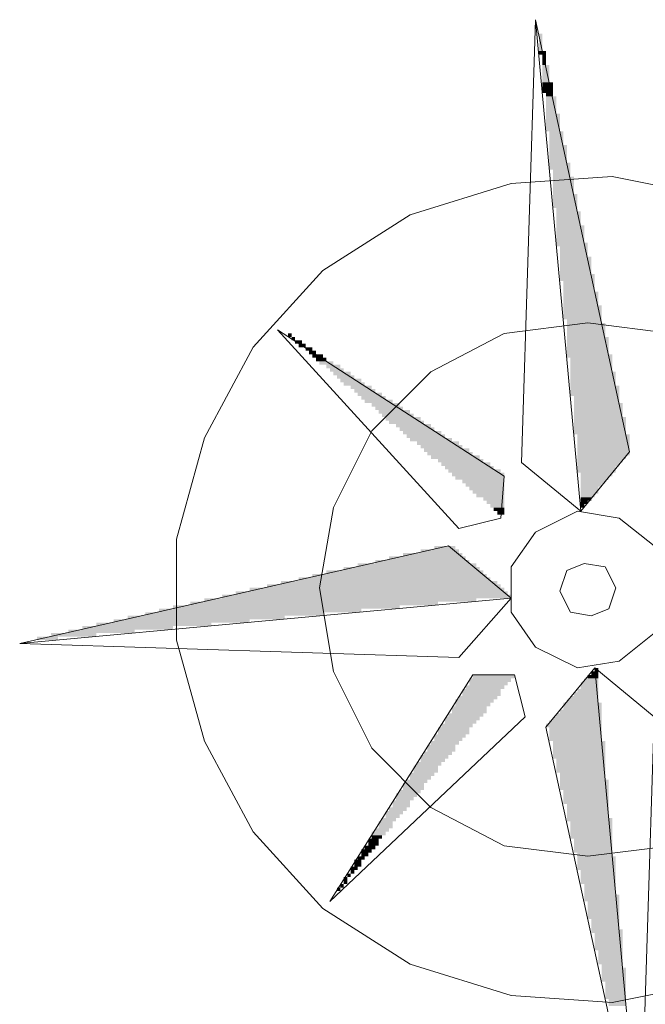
# Model space of a CAD drawing. Header units: millimetres. Extents: x -740 to 33545, y -26688 to 22494.
# Tile 71 of 256: x 12262 to 12414, y 7688 to 7927. Entities that reach past the tile are written whole.
import ezdxf

# ---------------------------------------------------------------- set-up
doc = ezdxf.new("R2010")
doc.units = ezdxf.units.MM
doc.header["$MEASUREMENT"] = 0
doc.layers.add('Nowe_820-G Rysunki Obrazki_Nr_pióra__1', color=252, linetype='Continuous', lineweight=13)
doc.layers.add('Nowe_820-G Rysunki Obrazki_Nr_pióra__23', color=252, linetype='Continuous', lineweight=15)

msp = doc.modelspace()

# ---------------------------------------------------------------- hatches: boundary and pattern name
at = {"layer": 'Nowe_820-G Rysunki Obrazki_Nr_pióra__1', "linetype": 'Continuous', "lineweight": 0}
for points in [[(12389.48, 7923.9), (12388.63, 7923.9), (12388.63, 7919.67), (12389.48, 7919.67)], [(12389.48, 7923.9), (12388.63, 7923.9), (12388.63, 7919.67), (12389.48, 7919.67)], [(12388.63, 7919.67), (12388.63, 7918.82), (12390.33, 7918.82), (12390.33, 7919.67)], [(12388.63, 7919.67), (12388.63, 7918.82), (12390.33, 7918.82), (12390.33, 7919.67)], [(12389.48, 7916.28), (12390.33, 7916.28), (12390.33, 7918.82), (12389.48, 7918.82)], [(12389.48, 7916.28), (12390.33, 7916.28), (12390.33, 7918.82), (12389.48, 7918.82)], [(12389.48, 7912.05), (12391.17, 7912.05), (12391.17, 7916.28), (12389.48, 7916.28)], [(12389.48, 7912.05), (12391.17, 7912.05), (12391.17, 7916.28), (12389.48, 7916.28)], [(12389.48, 7909.51), (12392.02, 7909.51), (12392.02, 7912.05), (12389.48, 7912.05)], [(12389.48, 7909.51), (12392.02, 7909.51), (12392.02, 7912.05), (12389.48, 7912.05)], [(12390.33, 7908.66), (12392.02, 7908.66), (12392.02, 7909.51), (12390.33, 7909.51)], [(12390.33, 7908.66), (12392.02, 7908.66), (12392.02, 7909.51), (12390.33, 7909.51)], [(12390.33, 7904.43), (12392.87, 7904.43), (12392.87, 7908.66), (12390.33, 7908.66)], [(12390.33, 7904.43), (12392.87, 7904.43), (12392.87, 7908.66), (12390.33, 7908.66)], [(12390.33, 7900.19), (12393.71, 7900.19), (12393.71, 7904.43), (12390.33, 7904.43)], [(12390.33, 7900.19), (12393.71, 7900.19), (12393.71, 7904.43), (12390.33, 7904.43)], [(12391.17, 7896.81), (12394.56, 7896.81), (12394.56, 7900.19), (12391.17, 7900.19)], [(12391.17, 7896.81), (12394.56, 7896.81), (12394.56, 7900.19), (12391.17, 7900.19)], [(12391.17, 7892.57), (12395.41, 7892.57), (12395.41, 7896.81), (12391.17, 7896.81)], [(12391.17, 7892.57), (12395.41, 7892.57), (12395.41, 7896.81), (12391.17, 7896.81)], [(12391.17, 7890.88), (12396.25, 7890.88), (12396.25, 7892.57), (12391.17, 7892.57)], [(12391.17, 7890.88), (12396.25, 7890.88), (12396.25, 7892.57), (12391.17, 7892.57)], [(12392.02, 7889.19), (12396.25, 7889.19), (12396.25, 7890.88), (12392.02, 7890.88)], [(12392.02, 7889.19), (12396.25, 7889.19), (12396.25, 7890.88), (12392.02, 7890.88)], [(12392.02, 7884.95), (12397.1, 7884.95), (12397.1, 7889.19), (12392.02, 7889.19)], [(12392.02, 7884.95), (12397.1, 7884.95), (12397.1, 7889.19), (12392.02, 7889.19)], [(12392.02, 7881.57), (12397.95, 7881.57), (12397.95, 7884.95), (12392.02, 7884.95)], [(12392.02, 7881.57), (12397.95, 7881.57), (12397.95, 7884.95), (12392.02, 7884.95)], [(12392.87, 7880.72), (12397.95, 7880.72), (12397.95, 7881.57), (12392.87, 7881.57)], [(12392.87, 7880.72), (12397.95, 7880.72), (12397.95, 7881.57), (12392.87, 7881.57)], [(12392.87, 7877.33), (12398.79, 7877.33), (12398.79, 7880.72), (12392.87, 7880.72)], [(12392.87, 7877.33), (12398.79, 7877.33), (12398.79, 7880.72), (12392.87, 7880.72)], [(12392.87, 7873.1), (12399.64, 7873.1), (12399.64, 7877.33), (12392.87, 7877.33)], [(12392.87, 7873.1), (12399.64, 7873.1), (12399.64, 7877.33), (12392.87, 7877.33)], [(12392.87, 7872.25), (12400.49, 7872.25), (12400.49, 7873.1), (12392.87, 7873.1)], [(12392.87, 7872.25), (12400.49, 7872.25), (12400.49, 7873.1), (12392.87, 7873.1)], [(12393.71, 7869.71), (12400.49, 7869.71), (12400.49, 7872.25), (12393.71, 7872.25)], [(12393.71, 7869.71), (12400.49, 7869.71), (12400.49, 7872.25), (12393.71, 7872.25)], [(12393.71, 7865.48), (12401.33, 7865.48), (12401.33, 7869.71), (12393.71, 7869.71)], [(12393.71, 7865.48), (12401.33, 7865.48), (12401.33, 7869.71), (12393.71, 7869.71)], [(12393.71, 7863.79), (12402.18, 7863.79), (12402.18, 7865.48), (12393.71, 7865.48)], [(12393.71, 7863.79), (12402.18, 7863.79), (12402.18, 7865.48), (12393.71, 7865.48)], [(12394.56, 7861.25), (12402.18, 7861.25), (12402.18, 7863.79), (12394.56, 7863.79)], [(12394.56, 7861.25), (12402.18, 7861.25), (12402.18, 7863.79), (12394.56, 7863.79)], [(12394.56, 7857.86), (12403.03, 7857.86), (12403.03, 7861.25), (12394.56, 7861.25)], [(12394.56, 7857.86), (12403.03, 7857.86), (12403.03, 7861.25), (12394.56, 7861.25)], [(12394.56, 7854.47), (12403.87, 7854.47), (12403.87, 7857.86), (12394.56, 7857.86)], [(12394.56, 7854.47), (12403.87, 7854.47), (12403.87, 7857.86), (12394.56, 7857.86)], [(12395.41, 7853.63), (12403.87, 7853.63), (12403.87, 7854.47), (12395.41, 7854.47)], [(12395.41, 7853.63), (12403.87, 7853.63), (12403.87, 7854.47), (12395.41, 7854.47)], [(12395.41, 7850.24), (12404.72, 7850.24), (12404.72, 7853.63), (12395.41, 7853.63)], [(12395.41, 7850.24), (12404.72, 7850.24), (12404.72, 7853.63), (12395.41, 7853.63)], [(12328.52, 7851.09), (12327.67, 7851.09), (12327.67, 7850.24), (12328.52, 7850.24)], [(12328.52, 7851.09), (12327.67, 7851.09), (12327.67, 7850.24), (12328.52, 7850.24)], [(12328.52, 7849.39), (12329.37, 7849.39), (12329.37, 7850.24), (12328.52, 7850.24)], [(12328.52, 7849.39), (12329.37, 7849.39), (12329.37, 7850.24), (12328.52, 7850.24)], [(12395.41, 7846.01), (12405.57, 7846.01), (12405.57, 7850.24), (12395.41, 7850.24)], [(12395.41, 7846.01), (12405.57, 7846.01), (12405.57, 7850.24), (12395.41, 7850.24)], [(12329.37, 7848.55), (12331.06, 7848.55), (12331.06, 7849.39), (12329.37, 7849.39)], [(12329.37, 7848.55), (12331.06, 7848.55), (12331.06, 7849.39), (12329.37, 7849.39)], [(12330.21, 7847.7), (12331.91, 7847.7), (12331.91, 7848.55), (12330.21, 7848.55)], [(12330.21, 7847.7), (12331.91, 7847.7), (12331.91, 7848.55), (12330.21, 7848.55)], [(12331.91, 7846.85), (12333.6, 7846.85), (12333.6, 7847.7), (12331.91, 7847.7)], [(12331.91, 7846.85), (12333.6, 7846.85), (12333.6, 7847.7), (12331.91, 7847.7)], [(12332.75, 7846.01), (12334.45, 7846.01), (12334.45, 7846.85), (12332.75, 7846.85)], [(12332.75, 7846.01), (12334.45, 7846.01), (12334.45, 7846.85), (12332.75, 7846.85)], [(12333.6, 7845.16), (12336.14, 7845.16), (12336.14, 7846.01), (12333.6, 7846.01)], [(12333.6, 7845.16), (12336.14, 7845.16), (12336.14, 7846.01), (12333.6, 7846.01)], [(12395.41, 7845.16), (12406.41, 7845.16), (12406.41, 7846.01), (12395.41, 7846.01)], [(12395.41, 7845.16), (12406.41, 7845.16), (12406.41, 7846.01), (12395.41, 7846.01)], [(12334.45, 7844.31), (12336.99, 7844.31), (12336.99, 7845.16), (12334.45, 7845.16)], [(12334.45, 7844.31), (12336.99, 7844.31), (12336.99, 7845.16), (12334.45, 7845.16)], [(12335.29, 7843.47), (12338.68, 7843.47), (12338.68, 7844.31), (12335.29, 7844.31)], [(12335.29, 7843.47), (12338.68, 7843.47), (12338.68, 7844.31), (12335.29, 7844.31)], [(12336.99, 7842.62), (12340.37, 7842.62), (12340.37, 7843.47), (12336.99, 7843.47)], [(12336.99, 7842.62), (12340.37, 7842.62), (12340.37, 7843.47), (12336.99, 7843.47)], [(12396.25, 7841.77), (12406.41, 7841.77), (12406.41, 7845.16), (12396.25, 7845.16)], [(12396.25, 7841.77), (12406.41, 7841.77), (12406.41, 7845.16), (12396.25, 7845.16)], [(12337.83, 7841.77), (12341.22, 7841.77), (12341.22, 7842.62), (12337.83, 7842.62)], [(12337.83, 7841.77), (12341.22, 7841.77), (12341.22, 7842.62), (12337.83, 7842.62)], [(12338.68, 7840.93), (12342.91, 7840.93), (12342.91, 7841.77), (12338.68, 7841.77)], [(12338.68, 7840.93), (12342.91, 7840.93), (12342.91, 7841.77), (12338.68, 7841.77)], [(12339.53, 7840.08), (12343.76, 7840.08), (12343.76, 7840.93), (12339.53, 7840.93)], [(12339.53, 7840.08), (12343.76, 7840.08), (12343.76, 7840.93), (12339.53, 7840.93)], [(12396.25, 7838.39), (12407.26, 7838.39), (12407.26, 7841.77), (12396.25, 7841.77)], [(12396.25, 7838.39), (12407.26, 7838.39), (12407.26, 7841.77), (12396.25, 7841.77)], [(12340.37, 7839.23), (12345.45, 7839.23), (12345.45, 7840.08), (12340.37, 7840.08)], [(12340.37, 7839.23), (12345.45, 7839.23), (12345.45, 7840.08), (12340.37, 7840.08)], [(12341.22, 7838.39), (12346.3, 7838.39), (12346.3, 7839.23), (12341.22, 7839.23)], [(12341.22, 7838.39), (12346.3, 7838.39), (12346.3, 7839.23), (12341.22, 7839.23)], [(12342.91, 7837.54), (12347.99, 7837.54), (12347.99, 7838.39), (12342.91, 7838.39)], [(12342.91, 7837.54), (12347.99, 7837.54), (12347.99, 7838.39), (12342.91, 7838.39)], [(12396.25, 7835.85), (12408.11, 7835.85), (12408.11, 7838.39), (12396.25, 7838.39)], [(12396.25, 7835.85), (12408.11, 7835.85), (12408.11, 7838.39), (12396.25, 7838.39)], [(12343.76, 7836.69), (12348.84, 7836.69), (12348.84, 7837.54), (12343.76, 7837.54)], [(12343.76, 7836.69), (12348.84, 7836.69), (12348.84, 7837.54), (12343.76, 7837.54)], [(12344.61, 7835.85), (12350.53, 7835.85), (12350.53, 7836.69), (12344.61, 7836.69)], [(12344.61, 7835.85), (12350.53, 7835.85), (12350.53, 7836.69), (12344.61, 7836.69)], [(12345.45, 7835), (12351.38, 7835), (12351.38, 7835.85), (12345.45, 7835.85)], [(12345.45, 7835), (12351.38, 7835), (12351.38, 7835.85), (12345.45, 7835.85)], [(12397.1, 7834.15), (12408.11, 7834.15), (12408.11, 7835.85), (12397.1, 7835.85)], [(12397.1, 7834.15), (12408.11, 7834.15), (12408.11, 7835.85), (12397.1, 7835.85)], [(12346.3, 7834.15), (12353.07, 7834.15), (12353.07, 7835), (12346.3, 7835)], [(12346.3, 7834.15), (12353.07, 7834.15), (12353.07, 7835), (12346.3, 7835)], [(12347.99, 7833.31), (12354.77, 7833.31), (12354.77, 7834.15), (12347.99, 7834.15)], [(12347.99, 7833.31), (12354.77, 7833.31), (12354.77, 7834.15), (12347.99, 7834.15)], [(12348.84, 7832.46), (12355.61, 7832.46), (12355.61, 7833.31), (12348.84, 7833.31)], [(12348.84, 7832.46), (12355.61, 7832.46), (12355.61, 7833.31), (12348.84, 7833.31)], [(12397.1, 7830.77), (12408.95, 7830.77), (12408.95, 7834.15), (12397.1, 7834.15)], [(12397.1, 7830.77), (12408.95, 7830.77), (12408.95, 7834.15), (12397.1, 7834.15)], [(12349.69, 7831.61), (12357.31, 7831.61), (12357.31, 7832.46), (12349.69, 7832.46)], [(12349.69, 7831.61), (12357.31, 7831.61), (12357.31, 7832.46), (12349.69, 7832.46)], [(12350.53, 7830.77), (12358.15, 7830.77), (12358.15, 7831.61), (12350.53, 7831.61)], [(12350.53, 7830.77), (12358.15, 7830.77), (12358.15, 7831.61), (12350.53, 7831.61)], [(12351.38, 7829.92), (12359.85, 7829.92), (12359.85, 7830.77), (12351.38, 7830.77)], [(12351.38, 7829.92), (12359.85, 7829.92), (12359.85, 7830.77), (12351.38, 7830.77)], [(12352.23, 7829.07), (12360.69, 7829.07), (12360.69, 7829.92), (12352.23, 7829.92)], [(12352.23, 7829.07), (12360.69, 7829.07), (12360.69, 7829.92), (12352.23, 7829.92)], [(12353.92, 7828.23), (12362.39, 7828.23), (12362.39, 7829.07), (12353.92, 7829.07)], [(12353.92, 7828.23), (12362.39, 7828.23), (12362.39, 7829.07), (12353.92, 7829.07)], [(12397.1, 7826.53), (12409.8, 7826.53), (12409.8, 7830.77), (12397.1, 7830.77)], [(12397.1, 7826.53), (12409.8, 7826.53), (12409.8, 7830.77), (12397.1, 7830.77)], [(12354.77, 7827.38), (12363.23, 7827.38), (12363.23, 7828.23), (12354.77, 7828.23)], [(12354.77, 7827.38), (12363.23, 7827.38), (12363.23, 7828.23), (12354.77, 7828.23)], [(12355.61, 7826.53), (12364.93, 7826.53), (12364.93, 7827.38), (12355.61, 7827.38)], [(12355.61, 7826.53), (12364.93, 7826.53), (12364.93, 7827.38), (12355.61, 7827.38)], [(12356.46, 7825.69), (12365.77, 7825.69), (12365.77, 7826.53), (12356.46, 7826.53)], [(12356.46, 7825.69), (12365.77, 7825.69), (12365.77, 7826.53), (12356.46, 7826.53)], [(12397.95, 7821.45), (12410.65, 7821.45), (12410.65, 7826.53), (12397.95, 7826.53)], [(12397.95, 7821.45), (12410.65, 7821.45), (12410.65, 7826.53), (12397.95, 7826.53)], [(12357.31, 7824.84), (12367.47, 7824.84), (12367.47, 7825.69), (12357.31, 7825.69)], [(12357.31, 7824.84), (12367.47, 7824.84), (12367.47, 7825.69), (12357.31, 7825.69)], [(12359, 7823.99), (12369.16, 7823.99), (12369.16, 7824.84), (12359, 7824.84)], [(12359, 7823.99), (12369.16, 7823.99), (12369.16, 7824.84), (12359, 7824.84)], [(12359.85, 7823.15), (12370.01, 7823.15), (12370.01, 7823.99), (12359.85, 7823.99)], [(12359.85, 7823.15), (12370.01, 7823.15), (12370.01, 7823.99), (12359.85, 7823.99)], [(12360.69, 7822.3), (12371.7, 7822.3), (12371.7, 7823.15), (12360.69, 7823.15)], [(12360.69, 7822.3), (12371.7, 7822.3), (12371.7, 7823.15), (12360.69, 7823.15)], [(12361.54, 7821.45), (12372.55, 7821.45), (12372.55, 7822.3), (12361.54, 7822.3)], [(12361.54, 7821.45), (12372.55, 7821.45), (12372.55, 7822.3), (12361.54, 7822.3)], [(12362.39, 7820.61), (12374.24, 7820.61), (12374.24, 7821.45), (12362.39, 7821.45)], [(12362.39, 7820.61), (12374.24, 7820.61), (12374.24, 7821.45), (12362.39, 7821.45)], [(12397.95, 7820.61), (12409.8, 7820.61), (12409.8, 7821.45), (12397.95, 7821.45)], [(12397.95, 7820.61), (12409.8, 7820.61), (12409.8, 7821.45), (12397.95, 7821.45)], [(12364.08, 7819.76), (12375.09, 7819.76), (12375.09, 7820.61), (12364.08, 7820.61)], [(12364.08, 7819.76), (12375.09, 7819.76), (12375.09, 7820.61), (12364.08, 7820.61)], [(12364.93, 7818.91), (12376.78, 7818.91), (12376.78, 7819.76), (12364.93, 7819.76)], [(12364.93, 7818.91), (12376.78, 7818.91), (12376.78, 7819.76), (12364.93, 7819.76)], [(12365.77, 7818.07), (12377.63, 7818.07), (12377.63, 7818.91), (12365.77, 7818.91)], [(12365.77, 7818.07), (12377.63, 7818.07), (12377.63, 7818.91), (12365.77, 7818.91)], [(12397.95, 7819.76), (12408.95, 7819.76), (12408.95, 7820.61), (12397.95, 7820.61)], [(12397.95, 7819.76), (12408.95, 7819.76), (12408.95, 7820.61), (12397.95, 7820.61)], [(12397.95, 7818.91), (12408.11, 7818.91), (12408.11, 7819.76), (12397.95, 7819.76)], [(12397.95, 7818.91), (12408.11, 7818.91), (12408.11, 7819.76), (12397.95, 7819.76)], [(12397.95, 7817.22), (12407.26, 7817.22), (12407.26, 7818.91), (12397.95, 7818.91)], [(12397.95, 7817.22), (12407.26, 7817.22), (12407.26, 7818.91), (12397.95, 7818.91)], [(12366.62, 7817.22), (12379.32, 7817.22), (12379.32, 7818.07), (12366.62, 7818.07)], [(12366.62, 7817.22), (12379.32, 7817.22), (12379.32, 7818.07), (12366.62, 7818.07)], [(12367.47, 7816.37), (12380.17, 7816.37), (12380.17, 7817.22), (12367.47, 7817.22)], [(12367.47, 7816.37), (12380.17, 7816.37), (12380.17, 7817.22), (12367.47, 7817.22)], [(12398.79, 7816.37), (12406.41, 7816.37), (12406.41, 7817.22), (12398.79, 7817.22)], [(12398.79, 7816.37), (12406.41, 7816.37), (12406.41, 7817.22), (12398.79, 7817.22)], [(12368.31, 7815.53), (12380.17, 7815.53), (12380.17, 7816.37), (12368.31, 7816.37)], [(12368.31, 7815.53), (12380.17, 7815.53), (12380.17, 7816.37), (12368.31, 7816.37)], [(12370.01, 7814.68), (12380.17, 7814.68), (12380.17, 7815.53), (12370.01, 7815.53)], [(12370.01, 7814.68), (12380.17, 7814.68), (12380.17, 7815.53), (12370.01, 7815.53)], [(12370.85, 7813.83), (12380.17, 7813.83), (12380.17, 7814.68), (12370.85, 7814.68)], [(12370.85, 7813.83), (12380.17, 7813.83), (12380.17, 7814.68), (12370.85, 7814.68)], [(12398.79, 7815.53), (12405.57, 7815.53), (12405.57, 7816.37), (12398.79, 7816.37)], [(12398.79, 7815.53), (12405.57, 7815.53), (12405.57, 7816.37), (12398.79, 7816.37)], [(12398.79, 7814.68), (12404.72, 7814.68), (12404.72, 7815.53), (12398.79, 7815.53)], [(12398.79, 7814.68), (12404.72, 7814.68), (12404.72, 7815.53), (12398.79, 7815.53)], [(12398.79, 7813.83), (12403.87, 7813.83), (12403.87, 7814.68), (12398.79, 7814.68)], [(12398.79, 7813.83), (12403.87, 7813.83), (12403.87, 7814.68), (12398.79, 7814.68)], [(12371.7, 7812.99), (12380.17, 7812.99), (12380.17, 7813.83), (12371.7, 7813.83)], [(12371.7, 7812.99), (12380.17, 7812.99), (12380.17, 7813.83), (12371.7, 7813.83)], [(12372.55, 7812.14), (12380.17, 7812.14), (12380.17, 7812.99), (12372.55, 7812.99)], [(12372.55, 7812.14), (12380.17, 7812.14), (12380.17, 7812.99), (12372.55, 7812.99)], [(12373.39, 7811.29), (12380.17, 7811.29), (12380.17, 7812.14), (12373.39, 7812.14)], [(12373.39, 7811.29), (12380.17, 7811.29), (12380.17, 7812.14), (12373.39, 7812.14)], [(12398.79, 7812.14), (12403.03, 7812.14), (12403.03, 7813.83), (12398.79, 7813.83)], [(12398.79, 7812.14), (12403.03, 7812.14), (12403.03, 7813.83), (12398.79, 7813.83)], [(12398.79, 7811.29), (12402.18, 7811.29), (12402.18, 7812.14), (12398.79, 7812.14)], [(12398.79, 7811.29), (12402.18, 7811.29), (12402.18, 7812.14), (12398.79, 7812.14)], [(12375.09, 7810.45), (12380.17, 7810.45), (12380.17, 7811.29), (12375.09, 7811.29)], [(12375.09, 7810.45), (12380.17, 7810.45), (12380.17, 7811.29), (12375.09, 7811.29)], [(12375.93, 7809.6), (12380.17, 7809.6), (12380.17, 7810.45), (12375.93, 7810.45)], [(12375.93, 7809.6), (12380.17, 7809.6), (12380.17, 7810.45), (12375.93, 7810.45)], [(12376.78, 7808.75), (12380.17, 7808.75), (12380.17, 7809.6), (12376.78, 7809.6)], [(12376.78, 7808.75), (12380.17, 7808.75), (12380.17, 7809.6), (12376.78, 7809.6)], [(12398.79, 7810.45), (12401.33, 7810.45), (12401.33, 7811.29), (12398.79, 7811.29)], [(12398.79, 7810.45), (12401.33, 7810.45), (12401.33, 7811.29), (12398.79, 7811.29)], [(12398.79, 7809.6), (12400.49, 7809.6), (12400.49, 7810.45), (12398.79, 7810.45)], [(12398.79, 7809.6), (12400.49, 7809.6), (12400.49, 7810.45), (12398.79, 7810.45)], [(12398.79, 7809.6), (12398.79, 7808.75), (12399.64, 7808.75), (12399.64, 7809.6)], [(12398.79, 7809.6), (12398.79, 7808.75), (12399.64, 7808.75), (12399.64, 7809.6)], [(12377.63, 7807.91), (12380.17, 7807.91), (12380.17, 7808.75), (12377.63, 7808.75)], [(12377.63, 7807.91), (12380.17, 7807.91), (12380.17, 7808.75), (12377.63, 7808.75)], [(12378.47, 7807.91), (12378.47, 7807.06), (12380.17, 7807.06), (12380.17, 7807.91)], [(12378.47, 7807.91), (12378.47, 7807.06), (12380.17, 7807.06), (12380.17, 7807.91)], [(12355.61, 7796.9), (12370.01, 7796.9), (12370.01, 7797.75), (12355.61, 7797.75)], [(12355.61, 7796.9), (12370.01, 7796.9), (12370.01, 7797.75), (12355.61, 7797.75)], [(12359.85, 7797.75), (12369.16, 7797.75), (12369.16, 7798.59), (12359.85, 7798.59)], [(12359.85, 7797.75), (12369.16, 7797.75), (12369.16, 7798.59), (12359.85, 7798.59)], [(12363.23, 7798.59), (12368.31, 7798.59), (12368.31, 7799.44), (12363.23, 7799.44)], [(12363.23, 7798.59), (12368.31, 7798.59), (12368.31, 7799.44), (12363.23, 7799.44)], [(12344.61, 7794.36), (12373.39, 7794.36), (12373.39, 7795.21), (12344.61, 7795.21)], [(12344.61, 7794.36), (12373.39, 7794.36), (12373.39, 7795.21), (12344.61, 7795.21)], [(12348.84, 7795.21), (12371.7, 7795.21), (12371.7, 7796.05), (12348.84, 7796.05)], [(12348.84, 7795.21), (12371.7, 7795.21), (12371.7, 7796.05), (12348.84, 7796.05)], [(12352.23, 7796.05), (12370.85, 7796.05), (12370.85, 7796.9), (12352.23, 7796.9)], [(12352.23, 7796.05), (12370.85, 7796.05), (12370.85, 7796.9), (12352.23, 7796.9)], [(12333.6, 7791.82), (12375.93, 7791.82), (12375.93, 7792.67), (12333.6, 7792.67)], [(12333.6, 7791.82), (12375.93, 7791.82), (12375.93, 7792.67), (12333.6, 7792.67)], [(12336.99, 7792.67), (12375.09, 7792.67), (12375.09, 7793.51), (12336.99, 7793.51)], [(12336.99, 7792.67), (12375.09, 7792.67), (12375.09, 7793.51), (12336.99, 7793.51)], [(12341.22, 7793.51), (12374.24, 7793.51), (12374.24, 7794.36), (12341.22, 7794.36)], [(12341.22, 7793.51), (12374.24, 7793.51), (12374.24, 7794.36), (12341.22, 7794.36)], [(12325.98, 7790.13), (12378.47, 7790.13), (12378.47, 7790.97), (12325.98, 7790.97)], [(12325.98, 7790.13), (12378.47, 7790.13), (12378.47, 7790.97), (12325.98, 7790.97)], [(12330.21, 7790.97), (12376.78, 7790.97), (12376.78, 7791.82), (12330.21, 7791.82)], [(12330.21, 7790.97), (12376.78, 7790.97), (12376.78, 7791.82), (12330.21, 7791.82)], [(12314.97, 7787.59), (12381.01, 7787.59), (12381.01, 7788.43), (12314.97, 7788.43)], [(12314.97, 7787.59), (12381.01, 7787.59), (12381.01, 7788.43), (12314.97, 7788.43)], [(12318.36, 7788.43), (12380.17, 7788.43), (12380.17, 7789.28), (12318.36, 7789.28)], [(12318.36, 7788.43), (12380.17, 7788.43), (12380.17, 7789.28), (12318.36, 7789.28)], [(12322.59, 7789.28), (12379.32, 7789.28), (12379.32, 7790.13), (12322.59, 7790.13)], [(12322.59, 7789.28), (12379.32, 7789.28), (12379.32, 7790.13), (12322.59, 7790.13)], [(12303.97, 7785.05), (12364.08, 7785.05), (12364.08, 7785.89), (12303.97, 7785.89)], [(12303.97, 7785.05), (12364.08, 7785.05), (12364.08, 7785.89), (12303.97, 7785.89)], [(12307.35, 7785.89), (12373.39, 7785.89), (12373.39, 7786.74), (12307.35, 7786.74)], [(12307.35, 7785.89), (12373.39, 7785.89), (12373.39, 7786.74), (12307.35, 7786.74)], [(12311.59, 7786.74), (12381.86, 7786.74), (12381.86, 7787.59), (12311.59, 7787.59)], [(12311.59, 7786.74), (12381.86, 7786.74), (12381.86, 7787.59), (12311.59, 7787.59)], [(12292.96, 7782.51), (12336.14, 7782.51), (12336.14, 7783.35), (12292.96, 7783.35)], [(12292.96, 7782.51), (12336.14, 7782.51), (12336.14, 7783.35), (12292.96, 7783.35)], [(12296.35, 7783.35), (12345.45, 7783.35), (12345.45, 7784.2), (12296.35, 7784.2)], [(12296.35, 7783.35), (12345.45, 7783.35), (12345.45, 7784.2), (12296.35, 7784.2)], [(12299.73, 7784.2), (12354.77, 7784.2), (12354.77, 7785.05), (12299.73, 7785.05)], [(12299.73, 7784.2), (12354.77, 7784.2), (12354.77, 7785.05), (12299.73, 7785.05)], [(12281.11, 7779.97), (12309.05, 7779.97), (12309.05, 7780.81), (12281.11, 7780.81)], [(12281.11, 7779.97), (12309.05, 7779.97), (12309.05, 7780.81), (12281.11, 7780.81)], [(12285.34, 7780.81), (12318.36, 7780.81), (12318.36, 7781.66), (12285.34, 7781.66)], [(12285.34, 7780.81), (12318.36, 7780.81), (12318.36, 7781.66), (12285.34, 7781.66)], [(12288.73, 7781.66), (12326.83, 7781.66), (12326.83, 7782.51), (12288.73, 7782.51)], [(12288.73, 7781.66), (12326.83, 7781.66), (12326.83, 7782.51), (12288.73, 7782.51)], [(12270.1, 7777.43), (12281.11, 7777.43), (12281.11, 7778.27), (12270.1, 7778.27)], [(12270.1, 7777.43), (12281.11, 7777.43), (12281.11, 7778.27), (12270.1, 7778.27)], [(12274.33, 7778.27), (12290.42, 7778.27), (12290.42, 7779.12), (12274.33, 7779.12)], [(12274.33, 7778.27), (12290.42, 7778.27), (12290.42, 7779.12), (12274.33, 7779.12)], [(12277.72, 7779.12), (12299.73, 7779.12), (12299.73, 7779.97), (12277.72, 7779.97)], [(12277.72, 7779.12), (12299.73, 7779.12), (12299.73, 7779.97), (12277.72, 7779.97)], [(12266.71, 7776.58), (12271.79, 7776.58), (12271.79, 7777.43), (12266.71, 7777.43)], [(12266.71, 7776.58), (12271.79, 7776.58), (12271.79, 7777.43), (12266.71, 7777.43)], [(12401.33, 7768.11), (12403.03, 7768.11), (12403.03, 7768.96), (12401.33, 7768.96)], [(12401.33, 7768.11), (12403.03, 7768.11), (12403.03, 7768.96), (12401.33, 7768.96)], [(12402.18, 7768.96), (12403.03, 7768.96), (12403.03, 7769.81), (12402.18, 7769.81)], [(12402.18, 7768.96), (12403.03, 7768.96), (12403.03, 7769.81), (12402.18, 7769.81)], [(12371.7, 7766.42), (12381.86, 7766.42), (12381.86, 7767.27), (12371.7, 7767.27)], [(12371.7, 7766.42), (12381.86, 7766.42), (12381.86, 7767.27), (12371.7, 7767.27)], [(12371.7, 7765.57), (12381.01, 7765.57), (12381.01, 7766.42), (12371.7, 7766.42)], [(12371.7, 7765.57), (12381.01, 7765.57), (12381.01, 7766.42), (12371.7, 7766.42)], [(12372.55, 7767.27), (12382.71, 7767.27), (12382.71, 7768.11), (12372.55, 7768.11)], [(12372.55, 7767.27), (12382.71, 7767.27), (12382.71, 7768.11), (12372.55, 7768.11)], [(12398.79, 7764.73), (12403.03, 7764.73), (12403.03, 7766.42), (12398.79, 7766.42)], [(12398.79, 7764.73), (12403.03, 7764.73), (12403.03, 7766.42), (12398.79, 7766.42)], [(12399.64, 7766.42), (12403.03, 7766.42), (12403.03, 7767.27), (12399.64, 7767.27)], [(12399.64, 7766.42), (12403.03, 7766.42), (12403.03, 7767.27), (12399.64, 7767.27)], [(12400.49, 7767.27), (12403.03, 7767.27), (12403.03, 7768.11), (12400.49, 7768.11)], [(12400.49, 7767.27), (12403.03, 7767.27), (12403.03, 7768.11), (12400.49, 7768.11)], [(12370.01, 7763.03), (12379.32, 7763.03), (12379.32, 7764.73), (12370.01, 7764.73)], [(12370.01, 7763.03), (12379.32, 7763.03), (12379.32, 7764.73), (12370.01, 7764.73)], [(12370.85, 7764.73), (12380.17, 7764.73), (12380.17, 7765.57), (12370.85, 7765.57)], [(12370.85, 7764.73), (12380.17, 7764.73), (12380.17, 7765.57), (12370.85, 7765.57)], [(12397.95, 7763.88), (12403.03, 7763.88), (12403.03, 7764.73), (12397.95, 7764.73)], [(12397.95, 7763.88), (12403.03, 7763.88), (12403.03, 7764.73), (12397.95, 7764.73)], [(12368.31, 7761.34), (12377.63, 7761.34), (12377.63, 7762.19), (12368.31, 7762.19)], [(12368.31, 7761.34), (12377.63, 7761.34), (12377.63, 7762.19), (12368.31, 7762.19)], [(12369.16, 7762.19), (12378.47, 7762.19), (12378.47, 7763.03), (12369.16, 7763.03)], [(12369.16, 7762.19), (12378.47, 7762.19), (12378.47, 7763.03), (12369.16, 7763.03)], [(12395.41, 7761.34), (12403.03, 7761.34), (12403.03, 7762.19), (12395.41, 7762.19)], [(12395.41, 7761.34), (12403.03, 7761.34), (12403.03, 7762.19), (12395.41, 7762.19)], [(12396.25, 7762.19), (12403.03, 7762.19), (12403.03, 7763.03), (12396.25, 7763.03)], [(12396.25, 7762.19), (12403.03, 7762.19), (12403.03, 7763.03), (12396.25, 7763.03)], [(12397.1, 7763.03), (12403.03, 7763.03), (12403.03, 7763.88), (12397.1, 7763.88)], [(12397.1, 7763.03), (12403.03, 7763.03), (12403.03, 7763.88), (12397.1, 7763.88)], [(12367.47, 7758.8), (12375.93, 7758.8), (12375.93, 7760.49), (12367.47, 7760.49)], [(12367.47, 7758.8), (12375.93, 7758.8), (12375.93, 7760.49), (12367.47, 7760.49)], [(12368.31, 7760.49), (12376.78, 7760.49), (12376.78, 7761.34), (12368.31, 7761.34)], [(12368.31, 7760.49), (12376.78, 7760.49), (12376.78, 7761.34), (12368.31, 7761.34)], [(12393.71, 7758.8), (12403.87, 7758.8), (12403.87, 7759.65), (12393.71, 7759.65)], [(12393.71, 7758.8), (12403.87, 7758.8), (12403.87, 7759.65), (12393.71, 7759.65)], [(12394.56, 7759.65), (12403.87, 7759.65), (12403.87, 7761.34), (12394.56, 7761.34)], [(12394.56, 7759.65), (12403.87, 7759.65), (12403.87, 7761.34), (12394.56, 7761.34)], [(12365.77, 7757.11), (12374.24, 7757.11), (12374.24, 7757.95), (12365.77, 7757.95)], [(12365.77, 7757.11), (12374.24, 7757.11), (12374.24, 7757.95), (12365.77, 7757.95)], [(12365.77, 7756.26), (12373.39, 7756.26), (12373.39, 7757.11), (12365.77, 7757.11)], [(12365.77, 7756.26), (12373.39, 7756.26), (12373.39, 7757.11), (12365.77, 7757.11)], [(12366.62, 7757.95), (12375.09, 7757.95), (12375.09, 7758.8), (12366.62, 7758.8)], [(12366.62, 7757.95), (12375.09, 7757.95), (12375.09, 7758.8), (12366.62, 7758.8)], [(12391.17, 7756.26), (12403.87, 7756.26), (12403.87, 7757.11), (12391.17, 7757.11)], [(12391.17, 7756.26), (12403.87, 7756.26), (12403.87, 7757.11), (12391.17, 7757.11)], [(12392.02, 7757.11), (12403.87, 7757.11), (12403.87, 7757.95), (12392.02, 7757.95)], [(12392.02, 7757.11), (12403.87, 7757.11), (12403.87, 7757.95), (12392.02, 7757.95)], [(12392.87, 7757.95), (12403.87, 7757.95), (12403.87, 7758.8), (12392.87, 7758.8)], [(12392.87, 7757.95), (12403.87, 7757.95), (12403.87, 7758.8), (12392.87, 7758.8)], [(12364.08, 7753.72), (12371.7, 7753.72), (12371.7, 7755.41), (12364.08, 7755.41)], [(12364.08, 7753.72), (12371.7, 7753.72), (12371.7, 7755.41), (12364.08, 7755.41)], [(12364.93, 7755.41), (12372.55, 7755.41), (12372.55, 7756.26), (12364.93, 7756.26)], [(12364.93, 7755.41), (12372.55, 7755.41), (12372.55, 7756.26), (12364.93, 7756.26)], [(12390.33, 7756.26), (12390.33, 7755.41), (12403.87, 7755.41), (12403.87, 7756.26)], [(12390.33, 7756.26), (12390.33, 7755.41), (12403.87, 7755.41), (12403.87, 7756.26)], [(12391.17, 7752.03), (12403.87, 7752.03), (12403.87, 7755.41), (12391.17, 7755.41)], [(12391.17, 7752.03), (12403.87, 7752.03), (12403.87, 7755.41), (12391.17, 7755.41)], [(12362.39, 7751.18), (12369.16, 7751.18), (12369.16, 7752.03), (12362.39, 7752.03)], [(12362.39, 7751.18), (12369.16, 7751.18), (12369.16, 7752.03), (12362.39, 7752.03)], [(12363.23, 7752.87), (12370.85, 7752.87), (12370.85, 7753.72), (12363.23, 7753.72)], [(12363.23, 7752.87), (12370.85, 7752.87), (12370.85, 7753.72), (12363.23, 7753.72)], [(12363.23, 7752.03), (12370.01, 7752.03), (12370.01, 7752.87), (12363.23, 7752.87)], [(12363.23, 7752.03), (12370.01, 7752.03), (12370.01, 7752.87), (12363.23, 7752.87)], [(12392.02, 7747.79), (12404.72, 7747.79), (12404.72, 7752.03), (12392.02, 7752.03)], [(12392.02, 7747.79), (12404.72, 7747.79), (12404.72, 7752.03), (12392.02, 7752.03)], [(12361.54, 7749.49), (12368.31, 7749.49), (12368.31, 7751.18), (12361.54, 7751.18)], [(12361.54, 7749.49), (12368.31, 7749.49), (12368.31, 7751.18), (12361.54, 7751.18)], [(12359.85, 7747.79), (12366.62, 7747.79), (12366.62, 7748.64), (12359.85, 7748.64)], [(12359.85, 7747.79), (12366.62, 7747.79), (12366.62, 7748.64), (12359.85, 7748.64)], [(12359.85, 7746.95), (12365.77, 7746.95), (12365.77, 7747.79), (12359.85, 7747.79)], [(12359.85, 7746.95), (12365.77, 7746.95), (12365.77, 7747.79), (12359.85, 7747.79)], [(12360.69, 7748.64), (12367.47, 7748.64), (12367.47, 7749.49), (12360.69, 7749.49)], [(12360.69, 7748.64), (12367.47, 7748.64), (12367.47, 7749.49), (12360.69, 7749.49)], [(12392.87, 7744.41), (12404.72, 7744.41), (12404.72, 7747.79), (12392.87, 7747.79)], [(12392.87, 7744.41), (12404.72, 7744.41), (12404.72, 7747.79), (12392.87, 7747.79)], [(12358.15, 7744.41), (12364.08, 7744.41), (12364.08, 7746.1), (12358.15, 7746.1)], [(12358.15, 7744.41), (12364.08, 7744.41), (12364.08, 7746.1), (12358.15, 7746.1)], [(12359, 7746.1), (12364.93, 7746.1), (12364.93, 7746.95), (12359, 7746.95)], [(12359, 7746.1), (12364.93, 7746.1), (12364.93, 7746.95), (12359, 7746.95)], [(12356.46, 7741.87), (12361.54, 7741.87), (12361.54, 7742.71), (12356.46, 7742.71)], [(12356.46, 7741.87), (12361.54, 7741.87), (12361.54, 7742.71), (12356.46, 7742.71)], [(12357.31, 7743.56), (12363.23, 7743.56), (12363.23, 7744.41), (12357.31, 7744.41)], [(12357.31, 7743.56), (12363.23, 7743.56), (12363.23, 7744.41), (12357.31, 7744.41)], [(12357.31, 7742.71), (12362.39, 7742.71), (12362.39, 7743.56), (12357.31, 7743.56)], [(12357.31, 7742.71), (12362.39, 7742.71), (12362.39, 7743.56), (12357.31, 7743.56)], [(12393.71, 7742.71), (12404.72, 7742.71), (12404.72, 7744.41), (12393.71, 7744.41)], [(12393.71, 7742.71), (12404.72, 7742.71), (12404.72, 7744.41), (12393.71, 7744.41)], [(12393.71, 7740.17), (12405.57, 7740.17), (12405.57, 7742.71), (12393.71, 7742.71)], [(12393.71, 7740.17), (12405.57, 7740.17), (12405.57, 7742.71), (12393.71, 7742.71)], [(12354.77, 7739.33), (12359.85, 7739.33), (12359.85, 7740.17), (12354.77, 7740.17)], [(12354.77, 7739.33), (12359.85, 7739.33), (12359.85, 7740.17), (12354.77, 7740.17)], [(12355.61, 7740.17), (12360.69, 7740.17), (12360.69, 7741.87), (12355.61, 7741.87)], [(12355.61, 7740.17), (12360.69, 7740.17), (12360.69, 7741.87), (12355.61, 7741.87)], [(12394.56, 7736.79), (12405.57, 7736.79), (12405.57, 7740.17), (12394.56, 7740.17)], [(12394.56, 7736.79), (12405.57, 7736.79), (12405.57, 7740.17), (12394.56, 7740.17)], [(12353.07, 7735.94), (12357.31, 7735.94), (12357.31, 7737.63), (12353.07, 7737.63)], [(12353.07, 7735.94), (12357.31, 7735.94), (12357.31, 7737.63), (12353.07, 7737.63)], [(12353.92, 7738.48), (12359, 7738.48), (12359, 7739.33), (12353.92, 7739.33)], [(12353.92, 7738.48), (12359, 7738.48), (12359, 7739.33), (12353.92, 7739.33)], [(12353.92, 7737.63), (12358.15, 7737.63), (12358.15, 7738.48), (12353.92, 7738.48)], [(12353.92, 7737.63), (12358.15, 7737.63), (12358.15, 7738.48), (12353.92, 7738.48)], [(12352.23, 7735.09), (12356.46, 7735.09), (12356.46, 7735.94), (12352.23, 7735.94)], [(12352.23, 7735.09), (12356.46, 7735.09), (12356.46, 7735.94), (12352.23, 7735.94)], [(12395.41, 7733.4), (12405.57, 7733.4), (12405.57, 7736.79), (12395.41, 7736.79)], [(12395.41, 7733.4), (12405.57, 7733.4), (12405.57, 7736.79), (12395.41, 7736.79)], [(12350.53, 7732.55), (12353.92, 7732.55), (12353.92, 7733.4), (12350.53, 7733.4)], [(12350.53, 7732.55), (12353.92, 7732.55), (12353.92, 7733.4), (12350.53, 7733.4)], [(12351.38, 7734.25), (12355.61, 7734.25), (12355.61, 7735.09), (12351.38, 7735.09)], [(12351.38, 7734.25), (12355.61, 7734.25), (12355.61, 7735.09), (12351.38, 7735.09)], [(12351.38, 7733.4), (12354.77, 7733.4), (12354.77, 7734.25), (12351.38, 7734.25)], [(12351.38, 7733.4), (12354.77, 7733.4), (12354.77, 7734.25), (12351.38, 7734.25)], [(12395.41, 7732.55), (12406.41, 7732.55), (12406.41, 7733.4), (12395.41, 7733.4)], [(12395.41, 7732.55), (12406.41, 7732.55), (12406.41, 7733.4), (12395.41, 7733.4)], [(12348.84, 7730.01), (12352.23, 7730.01), (12352.23, 7730.86), (12348.84, 7730.86)], [(12348.84, 7730.01), (12352.23, 7730.01), (12352.23, 7730.86), (12348.84, 7730.86)], [(12349.69, 7730.86), (12353.07, 7730.86), (12353.07, 7732.55), (12349.69, 7732.55)], [(12349.69, 7730.86), (12353.07, 7730.86), (12353.07, 7732.55), (12349.69, 7732.55)], [(12396.25, 7728.32), (12406.41, 7728.32), (12406.41, 7732.55), (12396.25, 7732.55)], [(12396.25, 7728.32), (12406.41, 7728.32), (12406.41, 7732.55), (12396.25, 7732.55)], [(12347.15, 7726.63), (12349.69, 7726.63), (12349.69, 7728.32), (12347.15, 7728.32)], [(12347.15, 7726.63), (12349.69, 7726.63), (12349.69, 7728.32), (12347.15, 7728.32)], [(12347.99, 7729.17), (12351.38, 7729.17), (12351.38, 7730.01), (12347.99, 7730.01)], [(12347.99, 7729.17), (12351.38, 7729.17), (12351.38, 7730.01), (12347.99, 7730.01)], [(12347.99, 7728.32), (12350.53, 7728.32), (12350.53, 7729.17), (12347.99, 7729.17)], [(12347.99, 7728.32), (12350.53, 7728.32), (12350.53, 7729.17), (12347.99, 7729.17)], [(12397.1, 7724.93), (12406.41, 7724.93), (12406.41, 7728.32), (12397.1, 7728.32)], [(12397.1, 7724.93), (12406.41, 7724.93), (12406.41, 7728.32), (12397.1, 7728.32)], [(12345.45, 7724.93), (12347.99, 7724.93), (12347.99, 7725.78), (12345.45, 7725.78)], [(12345.45, 7724.93), (12347.99, 7724.93), (12347.99, 7725.78), (12345.45, 7725.78)], [(12346.3, 7725.78), (12348.84, 7725.78), (12348.84, 7726.63), (12346.3, 7726.63)], [(12346.3, 7725.78), (12348.84, 7725.78), (12348.84, 7726.63), (12346.3, 7726.63)], [(12343.76, 7721.55), (12345.45, 7721.55), (12345.45, 7723.24), (12343.76, 7723.24)], [(12343.76, 7721.55), (12345.45, 7721.55), (12345.45, 7723.24), (12343.76, 7723.24)], [(12344.61, 7723.24), (12346.3, 7723.24), (12346.3, 7724.09), (12344.61, 7724.09)], [(12344.61, 7723.24), (12346.3, 7723.24), (12346.3, 7724.09), (12344.61, 7724.09)], [(12345.45, 7724.09), (12347.15, 7724.09), (12347.15, 7724.93), (12345.45, 7724.93)], [(12345.45, 7724.09), (12347.15, 7724.09), (12347.15, 7724.93), (12345.45, 7724.93)], [(12397.95, 7724.09), (12406.41, 7724.09), (12406.41, 7724.93), (12397.95, 7724.93)], [(12397.95, 7724.09), (12406.41, 7724.09), (12406.41, 7724.93), (12397.95, 7724.93)], [(12397.95, 7720.7), (12407.26, 7720.7), (12407.26, 7724.09), (12397.95, 7724.09)], [(12397.95, 7720.7), (12407.26, 7720.7), (12407.26, 7724.09), (12397.95, 7724.09)], [(12342.91, 7720.7), (12344.61, 7720.7), (12344.61, 7721.55), (12342.91, 7721.55)], [(12342.91, 7720.7), (12344.61, 7720.7), (12344.61, 7721.55), (12342.91, 7721.55)], [(12341.22, 7717.31), (12342.07, 7717.31), (12342.07, 7719.01), (12341.22, 7719.01)], [(12341.22, 7717.31), (12342.07, 7717.31), (12342.07, 7719.01), (12341.22, 7719.01)], [(12342.07, 7719.01), (12342.91, 7719.01), (12342.91, 7719.85), (12342.07, 7719.85)], [(12342.07, 7719.01), (12342.91, 7719.01), (12342.91, 7719.85), (12342.07, 7719.85)], [(12342.91, 7719.85), (12343.76, 7719.85), (12343.76, 7720.7), (12342.91, 7720.7)], [(12342.91, 7719.85), (12343.76, 7719.85), (12343.76, 7720.7), (12342.91, 7720.7)], [(12398.79, 7717.31), (12407.26, 7717.31), (12407.26, 7720.7), (12398.79, 7720.7)], [(12398.79, 7717.31), (12407.26, 7717.31), (12407.26, 7720.7), (12398.79, 7720.7)], [(12339.53, 7715.62), (12340.37, 7715.62), (12340.37, 7716.47), (12339.53, 7716.47)], [(12339.53, 7715.62), (12340.37, 7715.62), (12340.37, 7716.47), (12339.53, 7716.47)], [(12340.37, 7716.47), (12341.22, 7716.47), (12341.22, 7717.31), (12340.37, 7717.31)], [(12340.37, 7716.47), (12341.22, 7716.47), (12341.22, 7717.31), (12340.37, 7717.31)], [(12399.64, 7714.77), (12407.26, 7714.77), (12407.26, 7717.31), (12399.64, 7717.31)], [(12399.64, 7714.77), (12407.26, 7714.77), (12407.26, 7717.31), (12399.64, 7717.31)], [(12399.64, 7713.08), (12408.11, 7713.08), (12408.11, 7714.77), (12399.64, 7714.77)], [(12399.64, 7713.08), (12408.11, 7713.08), (12408.11, 7714.77), (12399.64, 7714.77)], [(12400.49, 7708.85), (12408.11, 7708.85), (12408.11, 7713.08), (12400.49, 7713.08)], [(12400.49, 7708.85), (12408.11, 7708.85), (12408.11, 7713.08), (12400.49, 7713.08)], [(12401.33, 7706.31), (12408.11, 7706.31), (12408.11, 7708.85), (12401.33, 7708.85)], [(12401.33, 7706.31), (12408.11, 7706.31), (12408.11, 7708.85), (12401.33, 7708.85)], [(12401.33, 7705.46), (12408.95, 7705.46), (12408.95, 7706.31), (12401.33, 7706.31)], [(12401.33, 7705.46), (12408.95, 7705.46), (12408.95, 7706.31), (12401.33, 7706.31)], [(12402.18, 7701.23), (12408.95, 7701.23), (12408.95, 7705.46), (12402.18, 7705.46)], [(12402.18, 7701.23), (12408.95, 7701.23), (12408.95, 7705.46), (12402.18, 7705.46)], [(12403.03, 7697.84), (12408.95, 7697.84), (12408.95, 7701.23), (12403.03, 7701.23)], [(12403.03, 7697.84), (12408.95, 7697.84), (12408.95, 7701.23), (12403.03, 7701.23)], [(12403.87, 7696.99), (12408.95, 7696.99), (12408.95, 7697.84), (12403.87, 7697.84)], [(12403.87, 7696.99), (12408.95, 7696.99), (12408.95, 7697.84), (12403.87, 7697.84)], [(12403.87, 7693.61), (12409.8, 7693.61), (12409.8, 7696.99), (12403.87, 7696.99)], [(12403.87, 7693.61), (12409.8, 7693.61), (12409.8, 7696.99), (12403.87, 7696.99)], [(12404.72, 7689.37), (12409.8, 7689.37), (12409.8, 7693.61), (12404.72, 7693.61)], [(12404.72, 7689.37), (12409.8, 7689.37), (12409.8, 7693.61), (12404.72, 7693.61)], [(12405.57, 7687.68), (12409.8, 7687.68), (12409.8, 7689.37), (12405.57, 7689.37)], [(12405.57, 7687.68), (12409.8, 7687.68), (12409.8, 7689.37), (12405.57, 7689.37)]]:
    msp.add_hatch(color=256, dxfattribs=at).paths.add_polyline_path(points)

# ---------------------------------------------------------------- linework, layer by layer
at = {"layer": 'Nowe_820-G Rysunki Obrazki_Nr_pióra__23', "linetype": 'Continuous', "lineweight": 15}
for points in [[(12387.79, 7927.29), (12384.4, 7819.76)], [(12384.4, 7819.76), (12387.79, 7927.29)], [(12398.79, 7807.91), (12387.79, 7927.29)], [(12387.79, 7927.29), (12410.65, 7822.3)], [(12398.79, 7807.91), (12387.79, 7927.29)], [(12387.79, 7927.29), (12410.65, 7822.3)], [(12406.41, 7889.19), (12381.86, 7887.49)], [(12406.41, 7889.19), (12381.86, 7887.49)], [(12431.81, 7884.11), (12406.41, 7889.19)], [(12431.81, 7884.11), (12406.41, 7889.19)], [(12381.86, 7887.49), (12357.31, 7879.87)], [(12381.86, 7887.49), (12357.31, 7879.87)], [(12357.31, 7879.87), (12336.14, 7866.33)], [(12357.31, 7879.87), (12336.14, 7866.33)], [(12336.14, 7866.33), (12319.21, 7847.7)], [(12336.14, 7866.33), (12319.21, 7847.7)], [(12400.49, 7853.63), (12380.17, 7851.09)], [(12400.49, 7853.63), (12380.17, 7851.09)], [(12420.81, 7851.09), (12400.49, 7853.63)], [(12420.81, 7851.09), (12400.49, 7853.63)], [(12380.17, 7816.37), (12325.13, 7851.93)], [(12325.13, 7851.93), (12369.16, 7803.67)], [(12380.17, 7816.37), (12325.13, 7851.93)], [(12325.13, 7851.93), (12369.16, 7803.67)], [(12380.17, 7851.09), (12362.39, 7841.77)], [(12380.17, 7851.09), (12362.39, 7841.77)], [(12319.21, 7847.7), (12307.35, 7825.69)], [(12319.21, 7847.7), (12307.35, 7825.69)], [(12362.39, 7841.77), (12347.99, 7827.38)], [(12362.39, 7841.77), (12347.99, 7827.38)], [(12347.99, 7827.38), (12338.68, 7808.75)], [(12347.99, 7827.38), (12338.68, 7808.75)], [(12307.35, 7825.69), (12300.58, 7801.13)], [(12307.35, 7825.69), (12300.58, 7801.13)], [(12410.65, 7822.3), (12398.79, 7807.91)], [(12410.65, 7822.3), (12398.79, 7807.91)], [(12384.4, 7819.76), (12398.79, 7807.91)], [(12398.79, 7807.91), (12384.4, 7819.76)], [(12379.32, 7806.21), (12380.17, 7816.37)], [(12379.32, 7806.21), (12380.17, 7816.37)], [(12338.68, 7808.75), (12335.29, 7789.28)], [(12338.68, 7808.75), (12335.29, 7789.28)], [(12397.95, 7807.91), (12387.79, 7802.83)], [(12397.95, 7807.91), (12387.79, 7802.83)], [(12408.11, 7806.21), (12397.95, 7807.91)], [(12408.11, 7806.21), (12397.95, 7807.91)], [(12369.16, 7803.67), (12379.32, 7806.21)], [(12369.16, 7803.67), (12379.32, 7806.21)], [(12416.57, 7799.44), (12408.11, 7806.21)], [(12416.57, 7799.44), (12408.11, 7806.21)], [(12387.79, 7802.83), (12381.86, 7794.36)], [(12387.79, 7802.83), (12381.86, 7794.36)], [(12300.58, 7801.13), (12300.58, 7776.58)], [(12300.58, 7801.13), (12300.58, 7776.58)], [(12366.62, 7799.44), (12262.48, 7775.73)], [(12262.48, 7775.73), (12366.62, 7799.44)], [(12366.62, 7799.44), (12381.86, 7786.74)], [(12381.86, 7786.74), (12366.62, 7799.44)], [(12399.64, 7795.21), (12395.41, 7793.51)], [(12399.64, 7795.21), (12395.41, 7793.51)], [(12404.72, 7794.36), (12399.64, 7795.21)], [(12404.72, 7794.36), (12399.64, 7795.21)], [(12381.86, 7794.36), (12381.86, 7783.35)], [(12381.86, 7794.36), (12381.86, 7783.35)], [(12395.41, 7793.51), (12393.71, 7788.43)], [(12395.41, 7793.51), (12393.71, 7788.43)], [(12407.26, 7789.28), (12404.72, 7794.36)], [(12407.26, 7789.28), (12404.72, 7794.36)], [(12335.29, 7789.28), (12338.68, 7768.96)], [(12335.29, 7789.28), (12338.68, 7768.96)], [(12393.71, 7788.43), (12396.25, 7783.35)], [(12393.71, 7788.43), (12396.25, 7783.35)], [(12405.57, 7784.2), (12407.26, 7789.28)], [(12405.57, 7784.2), (12407.26, 7789.28)], [(12262.48, 7775.73), (12381.86, 7786.74)], [(12381.86, 7786.74), (12262.48, 7775.73)], [(12369.16, 7772.35), (12381.86, 7786.74)], [(12381.86, 7786.74), (12369.16, 7772.35)], [(12381.86, 7783.35), (12387.79, 7774.89)], [(12381.86, 7783.35), (12387.79, 7774.89)], [(12396.25, 7783.35), (12401.33, 7782.51)], [(12396.25, 7783.35), (12401.33, 7782.51)], [(12401.33, 7782.51), (12405.57, 7784.2)], [(12401.33, 7782.51), (12405.57, 7784.2)], [(12408.11, 7771.5), (12416.57, 7778.27)], [(12408.11, 7771.5), (12416.57, 7778.27)], [(12300.58, 7776.58), (12307.35, 7752.03)], [(12300.58, 7776.58), (12307.35, 7752.03)], [(12262.48, 7775.73), (12369.16, 7772.35)], [(12369.16, 7772.35), (12262.48, 7775.73)], [(12387.79, 7774.89), (12397.95, 7769.81)], [(12387.79, 7774.89), (12397.95, 7769.81)], [(12397.95, 7769.81), (12408.11, 7771.5)], [(12397.95, 7769.81), (12408.11, 7771.5)], [(12338.68, 7768.96), (12347.99, 7750.33)], [(12338.68, 7768.96), (12347.99, 7750.33)], [(12402.18, 7769.81), (12390.33, 7755.41)], [(12390.33, 7755.41), (12402.18, 7769.81)], [(12402.18, 7769.81), (12413.19, 7650.43)], [(12416.57, 7757.95), (12402.18, 7769.81)], [(12416.57, 7757.95), (12402.18, 7769.81)], [(12402.18, 7769.81), (12413.19, 7650.43)], [(12337.83, 7713.08), (12372.55, 7768.11)], [(12372.55, 7768.11), (12337.83, 7713.08)], [(12372.55, 7768.11), (12382.71, 7768.11)], [(12382.71, 7768.11), (12372.55, 7768.11)], [(12382.71, 7768.11), (12385.25, 7757.95)], [(12385.25, 7757.95), (12382.71, 7768.11)], [(12385.25, 7757.95), (12337.83, 7713.08)], [(12337.83, 7713.08), (12385.25, 7757.95)], [(12413.19, 7650.43), (12416.57, 7757.95)], [(12413.19, 7650.43), (12416.57, 7757.95)], [(12390.33, 7755.41), (12413.19, 7650.43)], [(12413.19, 7650.43), (12390.33, 7755.41)], [(12307.35, 7752.03), (12319.21, 7730.01)], [(12307.35, 7752.03), (12319.21, 7730.01)], [(12347.99, 7750.33), (12362.39, 7735.94)], [(12347.99, 7750.33), (12362.39, 7735.94)], [(12362.39, 7735.94), (12380.17, 7726.63)], [(12362.39, 7735.94), (12380.17, 7726.63)], [(12319.21, 7730.01), (12336.14, 7711.39)], [(12319.21, 7730.01), (12336.14, 7711.39)], [(12380.17, 7726.63), (12400.49, 7724.09)], [(12380.17, 7726.63), (12400.49, 7724.09)], [(12400.49, 7724.09), (12420.81, 7726.63)], [(12400.49, 7724.09), (12420.81, 7726.63)], [(12336.14, 7711.39), (12357.31, 7697.84)], [(12336.14, 7711.39), (12357.31, 7697.84)], [(12357.31, 7697.84), (12381.86, 7690.22)], [(12357.31, 7697.84), (12381.86, 7690.22)], [(12406.41, 7688.53), (12431.81, 7693.61)], [(12406.41, 7688.53), (12431.81, 7693.61)], [(12381.86, 7690.22), (12406.41, 7688.53)], [(12381.86, 7690.22), (12406.41, 7688.53)]]:
    msp.add_lwpolyline(points, dxfattribs=at)

doc.saveas('drawing.dxf')
